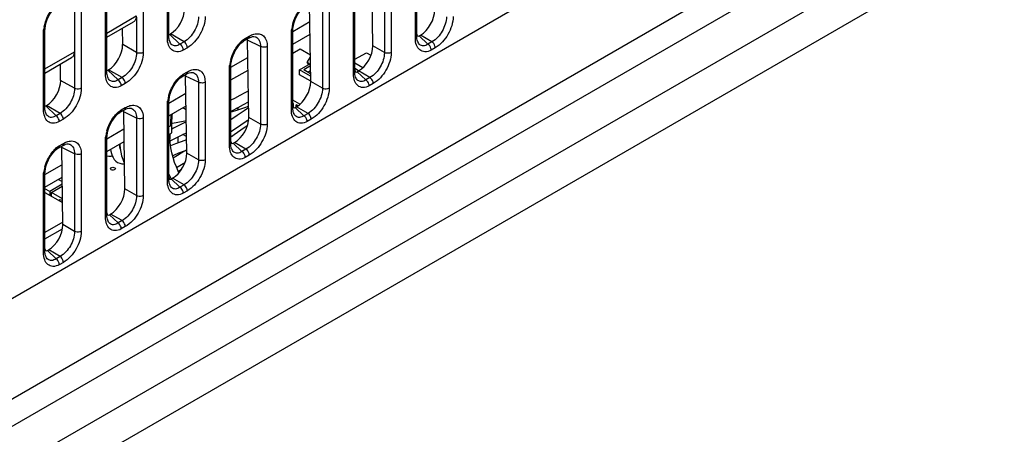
# Model space of a CAD drawing. Header units: millimetres. Extents: x 0 to 1980, y 0 to 1400.
# Tile 47 of 58: x 1206 to 1307, y 748 to 791. Entities that reach past the tile are written whole.
import ezdxf

# ---------------------------------------------------------------- set-up
doc = ezdxf.new("R2010")
doc.units = ezdxf.units.MM
doc.header["$LTSCALE"] = 108.9
doc.layers.get('0').update_dxf_attribs({"linetype": 'CONTINUOUS'})
doc.layers.add('00_COMPONENTS', color=7, linetype='CONTINUOUS')

msp = doc.modelspace()

# ---------------------------------------------------------------- linework, layer by layer
at = {"color": 9, "linetype": 'Continuous'}
for p, q in [((1361.04, 834.81), (1104.67, 686.79)), ((1366.05, 833.91), (1109.68, 685.89)), ((1322.59, 819.76), (1100.96, 691.8)), ((1326.29, 819.09), (1104.67, 691.14))]:
    msp.add_line(p, q, dxfattribs=at)
at = {"color": 7, "linetype": 'Continuous'}
msp.add_line((1302.52, 818.49), (1159.92, 736.16), dxfattribs=at)
at = {"layer": '00_COMPONENTS', "color": 9, "linetype": 'Continuous'}
for p, q in [((1220.78, 788.83), (1220.78, 796.74)), ((1246.24, 788.83), (1246.24, 796.74)), ((1218.3, 795.33), (1218.3, 787.36)), ((1243.06, 795.32), (1243.06, 787.35)), ((1243.76, 795.33), (1243.76, 787.36)), ((1214.42, 785.15), (1214.42, 793.06)), ((1239.88, 785.15), (1239.88, 793.06)), ((1211.94, 791.66), (1211.94, 783.69)), ((1236.7, 791.65), (1236.7, 783.68)), ((1237.39, 791.66), (1237.39, 783.69)), ((1214.57, 789.36), (1217.59, 791.11)), ((1208.06, 781.48), (1208.06, 789.39)), ((1222.07, 788.22), (1221.02, 789.22)), ((1222.49, 788.46), (1221.09, 789.26)), ((1228.78, 788.8), (1229.19, 789.04)), ((1230.34, 787.98), (1229.02, 788.61)), ((1233.51, 781.48), (1233.51, 789.39)), ((1247.53, 788.22), (1246.64, 789.06)), ((1247.94, 788.46), (1246.77, 789.14)), ((1217.61, 787.35), (1216.19, 788.17)), ((1222.49, 788.46), (1222.07, 788.22)), ((1222.83, 787.85), (1222.41, 787.61)), ((1230.34, 787.98), (1230.34, 780)), ((1231.03, 787.98), (1231.03, 780.01)), ((1243.06, 787.35), (1241.86, 788.05)), ((1247.94, 788.46), (1247.53, 788.22)), ((1248.28, 787.85), (1247.87, 787.61)), ((1208.2, 785.69), (1211.23, 787.43)), ((1216.12, 784.78), (1214.73, 785.59)), ((1227.15, 777.8), (1227.15, 785.71)), ((1215.71, 784.54), (1214.65, 785.55)), ((1216.12, 784.78), (1215.71, 784.54)), ((1222.41, 785.13), (1222.83, 785.37)), ((1223.97, 784.3), (1222.65, 784.93)), ((1241.17, 784.54), (1240.28, 785.39)), ((1241.58, 784.78), (1240.4, 785.46)), ((1241.58, 784.78), (1241.17, 784.54)), ((1211.24, 783.68), (1209.82, 784.5)), ((1216.46, 784.18), (1216.05, 783.94)), ((1223.97, 784.3), (1223.97, 776.33)), ((1224.66, 784.31), (1224.66, 776.34)), ((1236.7, 783.68), (1235.5, 784.37)), ((1241.92, 784.18), (1241.5, 783.94)), ((1209.35, 780.87), (1208.29, 781.87)), ((1209.76, 781.11), (1208.36, 781.92)), ((1216.05, 781.46), (1216.46, 781.7)), ((1220.78, 774.13), (1220.78, 782.04)), ((1234.8, 780.87), (1233.91, 781.71)), ((1235.22, 781.11), (1234.04, 781.79)), ((1209.76, 781.11), (1209.35, 780.87)), ((1217.61, 780.63), (1216.29, 781.26)), ((1217.61, 780.63), (1217.61, 772.66)), ((1218.3, 780.64), (1218.3, 772.66)), ((1230.34, 780), (1229.13, 780.7)), ((1235.22, 781.11), (1234.8, 780.87)), ((1210.1, 780.51), (1209.68, 780.27)), ((1235.55, 780.51), (1235.14, 780.27)), ((1209.68, 777.78), (1210.1, 778.02)), ((1211.24, 776.95), (1209.93, 777.59)), ((1214.42, 770.46), (1214.42, 778.37)), ((1228.44, 777.2), (1227.55, 778.04)), ((1228.85, 777.43), (1227.68, 778.11)), ((1211.24, 776.95), (1211.24, 768.98)), ((1211.94, 776.96), (1211.94, 768.99)), ((1223.97, 776.33), (1222.77, 777.02)), ((1228.85, 777.43), (1228.44, 777.2)), ((1229.19, 776.83), (1228.78, 776.59)), ((1208.06, 766.78), (1208.06, 774.69)), ((1222.07, 773.52), (1221.18, 774.37)), ((1222.49, 773.76), (1221.31, 774.44)), ((1222.49, 773.76), (1222.07, 773.52)), ((1217.61, 772.66), (1216.41, 773.35)), ((1222.83, 773.16), (1222.41, 772.92)), ((1215.71, 769.85), (1214.82, 770.69)), ((1216.12, 770.09), (1214.95, 770.77)), ((1211.24, 768.98), (1210.04, 769.68)), ((1216.12, 770.09), (1215.71, 769.85)), ((1216.46, 769.48), (1216.05, 769.24)), ((1209.35, 766.17), (1208.46, 767.02)), ((1209.76, 766.41), (1208.59, 767.09)), ((1209.76, 766.41), (1209.35, 766.17)), ((1210.1, 765.81), (1209.68, 765.57))]:
    msp.add_line(p, q, dxfattribs=at)
at = {"layer": '00_COMPONENTS', "color": 7, "linetype": 'Continuous'}
for p, q in [((1220.93, 789.03), (1220.93, 797.48)), ((1246.39, 789.03), (1246.39, 796.94)), ((1241.86, 788.05), (1241.75, 795.96)), ((1214.57, 785.36), (1214.57, 793.8)), ((1240.02, 785.36), (1240.02, 793.27)), ((1211.23, 791.66), (1211.23, 787.43)), ((1235.5, 784.37), (1235.38, 792.28)), ((1208.2, 781.68), (1208.2, 790.13)), ((1214.57, 788.92), (1217.31, 790.5)), ((1216.19, 788.17), (1216.16, 789.84)), ((1233.66, 789.52), (1235.41, 790.53)), ((1221.02, 789.22), (1221.09, 789.26)), ((1228.67, 788.58), (1229.09, 788.82)), ((1229.13, 780.7), (1229.02, 788.61)), ((1229.86, 788.96), (1229.86, 788.96)), ((1233.66, 781.68), (1233.66, 789.59)), ((1233.66, 788.21), (1235.43, 789.23)), ((1246.64, 789.06), (1246.77, 789.14)), ((1208.2, 785.25), (1210.95, 786.83)), ((1227.29, 785.84), (1229.04, 786.85)), ((1240.02, 786.66), (1241.21, 787.34)), ((1241.21, 787.34), (1241.68, 787.07)), ((1209.82, 784.5), (1209.8, 786.17)), ((1214.65, 785.55), (1214.73, 785.59)), ((1227.29, 778.01), (1227.29, 785.92)), ((1240.85, 785.8), (1240.02, 786.27)), ((1240.41, 785.48), (1240.02, 785.7)), ((1222.31, 784.9), (1222.72, 785.14)), ((1222.77, 777.02), (1222.65, 784.93)), ((1223.5, 785.28), (1223.5, 785.28)), ((1227.29, 784.54), (1229.06, 785.56)), ((1240.28, 785.39), (1240.4, 785.46)), ((1220.93, 782.17), (1222.68, 783.18)), ((1208.29, 781.87), (1208.36, 781.92)), ((1217.13, 781.61), (1217.13, 781.61)), ((1220.93, 774.33), (1220.93, 782.24)), ((1220.93, 780.86), (1222.7, 781.88)), ((1222.7, 781.48), (1222.35, 781.68)), ((1228.14, 781.48), (1227.87, 781.63)), ((1233.91, 781.71), (1234.04, 781.79)), ((1215.94, 781.23), (1216.36, 781.47)), ((1216.41, 773.35), (1216.29, 781.26)), ((1214.57, 778.5), (1216.32, 779.51)), ((1221.25, 779.27), (1221.25, 780.09)), ((1221.29, 780.07), (1221.25, 780.06)), ((1222.72, 780.23), (1222.03, 779.89)), ((1228.65, 780.16), (1229.13, 780.48)), ((1229.1, 780.39), (1228.87, 780.31)), ((1214.57, 770.66), (1214.57, 778.57)), ((1221.03, 778.98), (1221.03, 778.52)), ((1221.85, 778.69), (1221.85, 778.15)), ((1222.75, 778.73), (1222.38, 778.95)), ((1227.98, 779.14), (1227.29, 778.66)), ((1227.29, 778.72), (1227.45, 778.77)), ((1209.58, 777.55), (1210, 777.79)), ((1210.04, 769.68), (1209.93, 777.59)), ((1210.77, 777.93), (1210.77, 777.93)), ((1214.57, 777.19), (1216.33, 778.21)), ((1215.93, 777.5), (1216, 777.12)), ((1221.94, 778.09), (1221.85, 778.15)), ((1227.55, 778.04), (1227.68, 778.11)), ((1222.77, 777.38), (1222.48, 777.19)), ((1222.55, 777.25), (1222.59, 777.26)), ((1208.2, 774.82), (1209.95, 775.83)), ((1208.2, 766.99), (1208.2, 774.9)), ((1208.2, 773.52), (1209.97, 774.54)), ((1220.93, 774.87), (1221.02, 774.67)), ((1221.02, 774.67), (1221.17, 774.37)), ((1221.91, 775.16), (1221.9, 775.15)), ((1222.23, 775.35), (1221.91, 775.16)), ((1209.98, 773.83), (1208.7, 773.09)), ((1208.87, 772.98), (1209.98, 773.62)), ((1209.6, 774.32), (1209.98, 774.1)), ((1221.18, 774.37), (1221.31, 774.44)), ((1208.7, 773.09), (1208.2, 773.37)), ((1208.2, 772.98), (1210.01, 771.94)), ((1208.7, 773.09), (1208.7, 772.7)), ((1210, 772.33), (1208.87, 772.98)), ((1208.87, 772.62), (1208.87, 772.98)), ((1209.6, 772.18), (1209.78, 772.28)), ((1209.78, 772.28), (1210.01, 772.15)), ((1214.82, 770.69), (1214.95, 770.77)), ((1210.04, 769.92), (1208.2, 768.86)), ((1208.2, 768.21), (1210.01, 769.25)), ((1208.46, 767.02), (1208.59, 767.09))]:
    msp.add_line(p, q, dxfattribs=at)
at = {"layer": '00_COMPONENTS', "color": 6, "linetype": 'Continuous'}
for p, q in [((1233.66, 787.29), (1234.42, 787.73)), ((1234.42, 787.73), (1235.46, 787.13)), ((1235.41, 786.83), (1235.12, 786.41)), ((1235.41, 786.83), (1235.46, 786.86)), ((1235.46, 786.78), (1235.41, 786.83)), ((1234.35, 785.58), (1235.47, 786.22)), ((1235.49, 784.92), (1234.35, 785.58)), ((1234.35, 785.07), (1234.35, 785.58)), ((1235.47, 785.98), (1234.78, 785.57)), ((1235.49, 785.16), (1234.78, 785.57)), ((1235.37, 786.16), (1235.12, 786.41)), ((1235.12, 786.41), (1235.12, 786.33)), ((1235.32, 786.13), (1235.12, 786.33)), ((1235.5, 784.41), (1234.35, 785.07)), ((1235.48, 785.48), (1235.21, 785.32)), ((1234.38, 782.04), (1233.66, 782.45)), ((1233.72, 782.13), (1233.66, 782.17)), ((1233.72, 781.73), (1233.72, 782.13)), ((1234.17, 781.87), (1234, 781.97)), ((1234, 781.76), (1234, 781.97))]:
    msp.add_line(p, q, dxfattribs=at)
at = {"layer": '00_COMPONENTS', "color": 7, "linetype": 'Continuous'}
for points in [[(1208.27, 790.14), (1208.34, 790.44), (1208.45, 790.74), (1208.58, 791.03), (1208.72, 791.3), (1208.88, 791.55), (1209.04, 791.76), (1209.21, 791.95), (1209.37, 792.1), (1209.52, 792.21), (1209.58, 792.25)], [(1233.66, 789.6), (1233.67, 789.84), (1233.72, 790.14), (1233.8, 790.44), (1233.9, 790.74), (1234.03, 791.03), (1234.18, 791.3), (1234.33, 791.55), (1234.5, 791.76), (1234.66, 791.95), (1234.82, 792.1), (1234.98, 792.21), (1235.04, 792.25)], [(1208.2, 789.6), (1208.22, 789.84), (1208.27, 790.14)], [(1229.09, 788.82), (1229.22, 788.88), (1229.38, 788.95), (1229.53, 788.99), (1229.67, 789), (1229.78, 788.98), (1229.86, 788.96)], [(1227.29, 785.93), (1227.31, 786.17), (1227.36, 786.46), (1227.44, 786.77), (1227.54, 787.06), (1227.67, 787.35), (1227.81, 787.62), (1227.97, 787.87), (1228.13, 788.09), (1228.3, 788.27), (1228.46, 788.42), (1228.61, 788.54), (1228.67, 788.58)], [(1220.93, 782.25), (1220.95, 782.5), (1220.99, 782.79), (1221.07, 783.09), (1221.18, 783.39), (1221.3, 783.68), (1221.45, 783.95), (1221.6, 784.2), (1221.77, 784.41), (1221.93, 784.6), (1222.1, 784.75), (1222.25, 784.86), (1222.31, 784.9)], [(1222.72, 785.14), (1222.85, 785.21), (1223.02, 785.28), (1223.17, 785.31), (1223.31, 785.32), (1223.42, 785.31), (1223.5, 785.28)], [(1229.09, 783.4), (1228.74, 783.21), (1228.22, 782.94), (1227.67, 782.65), (1227.29, 782.46)], [(1216.36, 781.47), (1216.49, 781.54), (1216.65, 781.6), (1216.81, 781.64), (1216.94, 781.65), (1217.06, 781.64), (1217.13, 781.61)], [(1227.29, 781.34), (1227.45, 781.42), (1228.04, 781.72), (1228.61, 782.01), (1229.11, 782.28)], [(1229.12, 781.85), (1229.07, 781.82), (1228.69, 781.67), (1228.29, 781.53), (1227.87, 781.4), (1227.44, 781.27), (1227.29, 781.23)], [(1229.12, 781.67), (1228.66, 781.37), (1227.96, 780.9), (1227.29, 780.45)], [(1214.57, 778.58), (1214.58, 778.82), (1214.63, 779.12), (1214.71, 779.42), (1214.81, 779.72), (1214.94, 780), (1215.08, 780.28), (1215.24, 780.52), (1215.4, 780.74), (1215.57, 780.93), (1215.73, 781.08), (1215.88, 781.19), (1215.94, 781.23)], [(1221.25, 780.09), (1221.28, 780.89), (1221.29, 781.07)], [(1222.03, 779.89), (1221.4, 779.58), (1221.25, 779.5)], [(1222.72, 780.33), (1222.4, 780.27), (1221.84, 780.17), (1221.29, 780.07)], [(1227.29, 779.24), (1227.97, 779.7), (1228.65, 780.16)], [(1228.98, 779.82), (1228.68, 779.61), (1227.98, 779.14)], [(1221.97, 775), (1221.89, 775.17), (1221.7, 775.61), (1221.52, 776.08), (1221.36, 776.56), (1221.23, 777.06), (1221.12, 777.58), (1221.05, 778.11), (1221.03, 778.52)], [(1221.04, 778.28), (1221.14, 778.33), (1221.74, 778.63), (1222.36, 778.94), (1222.74, 779.12)], [(1208.2, 774.91), (1208.22, 775.15), (1208.27, 775.44), (1208.34, 775.74), (1208.45, 776.04), (1208.58, 776.33), (1208.72, 776.6), (1208.88, 776.85), (1209.04, 777.07), (1209.21, 777.25), (1209.37, 777.4), (1209.52, 777.52), (1209.58, 777.55)], [(1210, 777.79), (1210.13, 777.86), (1210.29, 777.93), (1210.44, 777.97), (1210.58, 777.98), (1210.69, 777.96), (1210.77, 777.93)], [(1215.88, 777.95), (1215.88, 777.92), (1215.93, 777.5)], [(1215.95, 777.41), (1215.94, 777.45), (1215.9, 777.68), (1215.88, 777.94), (1215.88, 777.95)], [(1222.75, 778.38), (1222.21, 778.19), (1221.62, 777.97), (1221.1, 777.77)], [(1214.57, 776.74), (1214.77, 776.71), (1215.01, 776.73), (1215.1, 776.75)], [(1214.93, 777.4), (1214.97, 777.21), (1215.03, 776.98), (1215.1, 776.76)], [(1215.1, 776.76), (1215.2, 776.56), (1215.33, 776.37), (1215.49, 776.21), (1215.67, 776.08), (1215.88, 775.99), (1216.1, 775.94), (1216.33, 775.94), (1216.37, 775.94)], [(1216, 777.12), (1216.08, 776.75), (1216.19, 776.42), (1216.32, 776.11), (1216.37, 776.02)], [(1221.31, 776.77), (1221.43, 776.82), (1221.97, 777.04), (1222.55, 777.25)], [(1222.48, 777.19), (1221.81, 776.77), (1221.38, 776.51)], [(1221.73, 775.54), (1222.41, 775.96), (1222.6, 776.08)]]:
    msp.add_lwpolyline(points, dxfattribs=at)
at = {"layer": '00_COMPONENTS', "color": 9, "linetype": 'Continuous'}
for centre, radius, start, end in [((1211.51, 789.31), 3.46, 168.5112, 173.6032), ((1236.97, 789.31), 3.46, 168.5112, 173.6032), ((1237.49, 789.21), 3.99, 163.738, 168.5311), ((1231.13, 785.53), 3.99, 163.738, 168.5311), ((1230.6, 785.64), 3.46, 168.5112, 173.6032), ((1224.24, 781.96), 3.46, 168.5112, 173.6032), ((1224.76, 781.86), 3.99, 163.738, 168.5311), ((1235.24, 779.83), 14.14, 176.2927, 179.9891), ((1235.53, 779.81), 14.44, 175.7551, 176.3023), ((1235.61, 779.8), 14.52, 175.3225, 175.7552), ((1217.87, 778.29), 3.46, 168.5112, 173.6032), ((1218.4, 778.18), 3.99, 163.738, 168.5311), ((1212.04, 774.51), 3.99, 163.738, 168.5311), ((1211.51, 774.62), 3.46, 168.5112, 173.6032)]:
    msp.add_arc(centre, radius, start, end, dxfattribs=at)
at = {"layer": '00_COMPONENTS', "color": 7, "linetype": 'Continuous'}
msp.add_arc((1235.64, 779.82), 14.55, 175.4168, 179.9809, dxfattribs=at)
for centre, major_axis, ratio, start_param, end_param in [((1221.06, 790.99), (1.02, 1.83), 0.588379, -2.364255, -0.795361), ((1246.74, 790.87), (1.02, 1.83), 0.588379, -2.364255, -0.795361), ((1221.01, 789.32), (0.039, 0.102), 0.648607, -2.752146, -2.468191), ((1227.53, 787.75), (1.03, 1.84), 0.586159, -0.791908, -0.696613), ((1246.61, 789.34), (0.113, 0.296), 0.648607, 2.102656, 3.814995), ((1214.7, 787.32), (1.02, 1.83), 0.588379, -2.364255, -0.795361), ((1240.38, 787.19), (1.02, 1.83), 0.588379, -2.364255, -0.795361), ((1240.25, 785.66), (0.113, 0.296), 0.648607, 2.102656, 3.814995), ((1214.64, 785.64), (0.039, 0.102), 0.648607, -2.752146, -2.468191), ((1221.17, 784.07), (1.03, 1.84), 0.586159, -0.791908, -0.696613), ((1208.34, 783.64), (1.02, 1.83), 0.588379, -2.364255, -0.795361), ((1234.01, 783.52), (1.02, 1.83), 0.588379, -2.364255, -0.795361), ((1208.28, 781.97), (0.039, 0.102), 0.648607, -2.752146, -2.468191), ((1233.88, 781.99), (0.113, 0.296), 0.648607, 2.102656, 3.814995), ((1214.8, 780.4), (1.03, 1.84), 0.586159, -0.791908, -0.696613), ((1227.65, 779.84), (1.02, 1.83), 0.588379, -2.364255, -0.795361), ((1217.56, 781.05), (3.66, -1.92), 0.253694, 5.995539, 6.415412), ((1208.44, 776.73), (1.03, 1.84), 0.586159, -0.791908, -0.696613), ((1227.52, 778.32), (0.113, 0.296), 0.648607, 2.102656, 3.814995), ((1221.28, 776.17), (1.02, 1.83), 0.588379, -2.364255, -0.795361), ((1221.15, 774.64), (0.113, 0.296), 0.648607, 2.102656, 3.814995), ((1214.92, 772.49), (1.02, 1.83), 0.588379, -2.364255, -0.795361), ((1214.79, 770.97), (0.113, 0.296), 0.648607, 2.102656, 3.814995), ((1208.56, 768.82), (1.02, 1.83), 0.588379, -2.364255, -0.795361), ((1208.43, 767.29), (0.113, 0.296), 0.648607, 2.102656, 3.814995)]:
    msp.add_ellipse(centre, major_axis=major_axis, ratio=ratio, start_param=start_param, end_param=end_param, dxfattribs=at)
at = {"layer": '00_COMPONENTS', "color": 9, "linetype": 'Continuous'}
for points, knots in [([(1208.12, 790), (1208.16, 790.17), (1208.34, 790.85), (1208.68, 791.49), (1209.02, 791.9)], [0, 0, 0, 0, 0.241365, 1, 1, 1, 1]), ([(1233.66, 790.32), (1233.7, 790.46), (1233.89, 791.02), (1234.19, 791.55), (1234.48, 791.9)], [0, 0, 0, 0, 0.245535, 1, 1, 1, 1]), ([(1217.59, 791.11), (1217.59, 790.48), (1217.62, 789.23), (1217.61, 787.98), (1217.61, 787.35)], [0, 0, 0, 0, 0.501395, 1, 1, 1, 1]), ([(1223.97, 791.03), (1223.98, 790.52), (1223.63, 789.51), (1222.93, 788.71), (1222.49, 788.46)], [0, 0, 0, 0, 0.499897, 1, 1, 1, 1]), ([(1224.66, 791.04), (1224.66, 790.41), (1224.23, 789.16), (1223.37, 788.17), (1222.83, 787.85)], [0, 0, 0, 0, 0.499897, 1, 1, 1, 1]), ([(1249.43, 791.03), (1249.43, 790.52), (1249.09, 789.51), (1248.39, 788.71), (1247.94, 788.46)], [0, 0, 0, 0, 0.499897, 1, 1, 1, 1]), ([(1250.12, 791.04), (1250.12, 790.41), (1249.69, 789.16), (1248.83, 788.17), (1248.28, 787.85)], [0, 0, 0, 0, 0.499897, 1, 1, 1, 1]), ([(1208.06, 789.39), (1208.08, 789.4), (1208.15, 789.45), (1208.2, 789.53), (1208.2, 789.59)], [0, 0, 0, 0, 0.295509, 1, 1, 1, 1]), ([(1220.78, 788.83), (1220.81, 788.84), (1220.88, 788.89), (1220.93, 788.97), (1220.93, 789.03)], [0, 0, 0, 0, 0.295509, 1, 1, 1, 1]), ([(1222.41, 787.61), (1222.22, 787.5), (1221.8, 787.36), (1221.18, 787.59), (1220.84, 788.15), (1220.78, 788.59), (1220.78, 788.83)], [0, 0, 0, 0, 0.266819, 0.486497, 0.719588, 1, 1, 1, 1]), ([(1222.07, 788.22), (1221.94, 788.12), (1221.65, 787.98), (1221.2, 788.13), (1220.97, 788.54), (1220.93, 788.85), (1220.93, 789.03)], [0, 0, 0, 0, 0.273455, 0.480097, 0.708644, 1, 1, 1, 1]), ([(1228.12, 788.22), (1228.15, 788.27), (1228.3, 788.43), (1228.46, 788.59), (1228.6, 788.69)], [0, 0, 0, 0, 0.259483, 1, 1, 1, 1]), ([(1228.78, 788.8), (1228.78, 788.78), (1228.77, 788.69), (1228.72, 788.61), (1228.67, 788.58)], [0, 0, 0, 0, 0.294056, 1, 1, 1, 1]), ([(1229.19, 789.04), (1229.19, 789.02), (1229.18, 788.93), (1229.14, 788.85), (1229.09, 788.82)], [0, 0, 0, 0, 0.293977, 1, 1, 1, 1]), ([(1229.66, 789.24), (1229.83, 789.29), (1230.19, 789.33), (1230.88, 788.99), (1231.03, 788.36), (1231.03, 787.98)], [0, 0, 0, 0, 0.251896, 0.477008, 1, 1, 1, 1]), ([(1229.86, 788.96), (1230.02, 788.88), (1230.29, 788.57), (1230.34, 788.18), (1230.34, 787.98)], [0, 0, 0, 0, 0.448577, 1, 1, 1, 1]), ([(1233.51, 789.39), (1233.53, 789.4), (1233.6, 789.45), (1233.66, 789.53), (1233.66, 789.59)], [0, 0, 0, 0, 0.295509, 1, 1, 1, 1]), ([(1246.24, 788.83), (1246.26, 788.84), (1246.33, 788.89), (1246.39, 788.97), (1246.39, 789.03)], [0, 0, 0, 0, 0.295509, 1, 1, 1, 1]), ([(1247.87, 787.61), (1247.67, 787.5), (1247.25, 787.36), (1246.64, 787.59), (1246.3, 788.15), (1246.24, 788.59), (1246.24, 788.83)], [0, 0, 0, 0, 0.266819, 0.486497, 0.719588, 1, 1, 1, 1]), ([(1247.53, 788.22), (1247.39, 788.12), (1247.11, 787.98), (1246.66, 788.13), (1246.43, 788.54), (1246.39, 788.85), (1246.39, 789.03)], [0, 0, 0, 0, 0.273454, 0.480096, 0.708643, 1, 1, 1, 1]), ([(1222.41, 787.61), (1222.41, 787.67), (1222.37, 787.9), (1222.23, 788.12), (1222.07, 788.22)], [0, 0, 0, 0, 0.238988, 1, 1, 1, 1]), ([(1222.83, 787.85), (1222.83, 787.91), (1222.79, 788.14), (1222.64, 788.36), (1222.49, 788.46)], [0, 0, 0, 0, 0.238989, 1, 1, 1, 1]), ([(1227.29, 786.65), (1227.33, 786.79), (1227.53, 787.35), (1227.83, 787.88), (1228.12, 788.22)], [0, 0, 0, 0, 0.245535, 1, 1, 1, 1]), ([(1231.03, 787.98), (1230.98, 787.96), (1230.76, 787.87), (1230.49, 787.89), (1230.34, 787.98)], [0, 0, 0, 0, 0.238987, 1, 1, 1, 1]), ([(1247.87, 787.61), (1247.87, 787.67), (1247.83, 787.9), (1247.68, 788.12), (1247.53, 788.22)], [0, 0, 0, 0, 0.238988, 1, 1, 1, 1]), ([(1248.28, 787.85), (1248.28, 787.91), (1248.24, 788.14), (1248.1, 788.36), (1247.94, 788.46)], [0, 0, 0, 0, 0.238989, 1, 1, 1, 1]), ([(1211.23, 787.43), (1211.23, 786.81), (1211.26, 785.55), (1211.24, 784.3), (1211.24, 783.68)], [0, 0, 0, 0, 0.501395, 1, 1, 1, 1]), ([(1217.61, 787.35), (1217.61, 786.84), (1217.27, 785.83), (1216.57, 785.03), (1216.12, 784.78)], [0, 0, 0, 0, 0.499897, 1, 1, 1, 1]), ([(1218.3, 787.36), (1218.3, 786.73), (1217.87, 785.49), (1217.01, 784.5), (1216.46, 784.18)], [0, 0, 0, 0, 0.499897, 1, 1, 1, 1]), ([(1218.3, 787.36), (1218.25, 787.33), (1218.03, 787.25), (1217.77, 787.27), (1217.61, 787.35)], [0, 0, 0, 0, 0.238988, 1, 1, 1, 1]), ([(1243.06, 787.35), (1243.07, 786.84), (1242.73, 785.83), (1242.02, 785.03), (1241.58, 784.78)], [0, 0, 0, 0, 0.499897, 1, 1, 1, 1]), ([(1243.76, 787.36), (1243.76, 786.73), (1243.33, 785.49), (1242.46, 784.49), (1241.92, 784.18)], [0, 0, 0, 0, 0.499897, 1, 1, 1, 1]), ([(1243.76, 787.36), (1243.71, 787.33), (1243.48, 787.25), (1243.22, 787.27), (1243.06, 787.35)], [0, 0, 0, 0, 0.238988, 1, 1, 1, 1]), ([(1223.29, 785.57), (1223.47, 785.62), (1223.83, 785.66), (1224.52, 785.32), (1224.66, 784.69), (1224.66, 784.31)], [0, 0, 0, 0, 0.251896, 0.477008, 1, 1, 1, 1]), ([(1227.15, 785.71), (1227.17, 785.73), (1227.24, 785.77), (1227.29, 785.86), (1227.29, 785.92)], [0, 0, 0, 0, 0.295509, 1, 1, 1, 1]), ([(1214.42, 785.15), (1214.44, 785.17), (1214.51, 785.21), (1214.57, 785.3), (1214.57, 785.36)], [0, 0, 0, 0, 0.295509, 1, 1, 1, 1]), ([(1216.05, 783.94), (1215.85, 783.83), (1215.43, 783.68), (1214.82, 783.92), (1214.48, 784.48), (1214.42, 784.92), (1214.42, 785.15)], [0, 0, 0, 0, 0.266819, 0.486497, 0.719588, 1, 1, 1, 1]), ([(1215.71, 784.54), (1215.57, 784.45), (1215.29, 784.31), (1214.84, 784.46), (1214.61, 784.86), (1214.57, 785.18), (1214.57, 785.36)], [0, 0, 0, 0, 0.273454, 0.480096, 0.708643, 1, 1, 1, 1]), ([(1216.46, 784.18), (1216.46, 784.24), (1216.42, 784.47), (1216.28, 784.69), (1216.12, 784.78)], [0, 0, 0, 0, 0.238989, 1, 1, 1, 1]), ([(1221.75, 784.55), (1221.79, 784.59), (1221.94, 784.76), (1222.1, 784.91), (1222.23, 785.01)], [0, 0, 0, 0, 0.259483, 1, 1, 1, 1]), ([(1222.41, 785.13), (1222.41, 785.11), (1222.41, 785.02), (1222.36, 784.93), (1222.31, 784.9)], [0, 0, 0, 0, 0.294056, 1, 1, 1, 1]), ([(1222.83, 785.37), (1222.83, 785.34), (1222.82, 785.26), (1222.78, 785.17), (1222.72, 785.14)], [0, 0, 0, 0, 0.293977, 1, 1, 1, 1]), ([(1223.5, 785.28), (1223.65, 785.21), (1223.93, 784.9), (1223.97, 784.51), (1223.97, 784.3)], [0, 0, 0, 0, 0.448577, 1, 1, 1, 1]), ([(1239.88, 785.15), (1239.9, 785.17), (1239.97, 785.21), (1240.02, 785.3), (1240.02, 785.36)], [0, 0, 0, 0, 0.295509, 1, 1, 1, 1]), ([(1241.5, 783.94), (1241.31, 783.83), (1240.89, 783.68), (1240.28, 783.92), (1239.94, 784.48), (1239.88, 784.91), (1239.88, 785.15)], [0, 0, 0, 0, 0.266819, 0.486497, 0.719588, 1, 1, 1, 1]), ([(1241.17, 784.54), (1241.03, 784.45), (1240.74, 784.31), (1240.3, 784.46), (1240.06, 784.86), (1240.02, 785.18), (1240.02, 785.36)], [0, 0, 0, 0, 0.273454, 0.480096, 0.708643, 1, 1, 1, 1]), ([(1241.92, 784.18), (1241.92, 784.24), (1241.88, 784.47), (1241.73, 784.69), (1241.58, 784.78)], [0, 0, 0, 0, 0.238989, 1, 1, 1, 1]), ([(1211.24, 783.68), (1211.25, 783.17), (1210.91, 782.16), (1210.2, 781.36), (1209.76, 781.11)], [0, 0, 0, 0, 0.499897, 1, 1, 1, 1]), ([(1211.94, 783.69), (1211.94, 783.06), (1211.51, 781.81), (1210.64, 780.82), (1210.1, 780.51)], [0, 0, 0, 0, 0.499897, 1, 1, 1, 1]), ([(1211.94, 783.69), (1211.89, 783.66), (1211.67, 783.58), (1211.4, 783.59), (1211.24, 783.68)], [0, 0, 0, 0, 0.238988, 1, 1, 1, 1]), ([(1216.05, 783.94), (1216.05, 784), (1216.01, 784.23), (1215.86, 784.45), (1215.71, 784.54)], [0, 0, 0, 0, 0.238988, 1, 1, 1, 1]), ([(1220.93, 782.98), (1220.97, 783.12), (1221.17, 783.68), (1221.47, 784.2), (1221.75, 784.55)], [0, 0, 0, 0, 0.245535, 1, 1, 1, 1]), ([(1224.66, 784.31), (1224.61, 784.28), (1224.39, 784.2), (1224.13, 784.22), (1223.97, 784.3)], [0, 0, 0, 0, 0.238987, 1, 1, 1, 1]), ([(1236.7, 783.68), (1236.7, 783.17), (1236.36, 782.16), (1235.66, 781.36), (1235.22, 781.11)], [0, 0, 0, 0, 0.499897, 1, 1, 1, 1]), ([(1237.39, 783.69), (1237.39, 783.06), (1236.96, 781.81), (1236.1, 780.82), (1235.55, 780.51)], [0, 0, 0, 0, 0.499897, 1, 1, 1, 1]), ([(1237.39, 783.69), (1237.34, 783.66), (1237.12, 783.58), (1236.86, 783.59), (1236.7, 783.68)], [0, 0, 0, 0, 0.238988, 1, 1, 1, 1]), ([(1241.5, 783.94), (1241.5, 784), (1241.46, 784.23), (1241.32, 784.45), (1241.17, 784.54)], [0, 0, 0, 0, 0.238988, 1, 1, 1, 1]), ([(1208.06, 781.48), (1208.08, 781.49), (1208.15, 781.54), (1208.2, 781.62), (1208.2, 781.68)], [0, 0, 0, 0, 0.295509, 1, 1, 1, 1]), ([(1209.35, 780.87), (1209.21, 780.78), (1208.93, 780.63), (1208.48, 780.78), (1208.24, 781.19), (1208.2, 781.51), (1208.2, 781.68)], [0, 0, 0, 0, 0.273454, 0.480096, 0.708643, 1, 1, 1, 1]), ([(1216.46, 781.7), (1216.46, 781.67), (1216.46, 781.59), (1216.41, 781.5), (1216.36, 781.47)], [0, 0, 0, 0, 0.293977, 1, 1, 1, 1]), ([(1216.93, 781.9), (1217.1, 781.94), (1217.46, 781.98), (1218.16, 781.64), (1218.3, 781.02), (1218.3, 780.64)], [0, 0, 0, 0, 0.251896, 0.477008, 1, 1, 1, 1]), ([(1217.13, 781.61), (1217.29, 781.53), (1217.56, 781.23), (1217.61, 780.84), (1217.61, 780.63)], [0, 0, 0, 0, 0.448577, 1, 1, 1, 1]), ([(1220.78, 782.04), (1220.81, 782.05), (1220.88, 782.1), (1220.93, 782.18), (1220.93, 782.24)], [0, 0, 0, 0, 0.295509, 1, 1, 1, 1]), ([(1233.51, 781.48), (1233.53, 781.49), (1233.6, 781.54), (1233.66, 781.62), (1233.66, 781.68)], [0, 0, 0, 0, 0.295509, 1, 1, 1, 1]), ([(1234.8, 780.87), (1234.66, 780.77), (1234.38, 780.63), (1233.93, 780.78), (1233.7, 781.19), (1233.66, 781.5), (1233.66, 781.68)], [0, 0, 0, 0, 0.273454, 0.480096, 0.708643, 1, 1, 1, 1]), ([(1209.68, 780.27), (1209.49, 780.15), (1209.07, 780.01), (1208.46, 780.25), (1208.12, 780.8), (1208.06, 781.24), (1208.06, 781.48)], [0, 0, 0, 0, 0.266819, 0.486497, 0.719588, 1, 1, 1, 1]), ([(1209.68, 780.27), (1209.68, 780.32), (1209.64, 780.56), (1209.5, 780.77), (1209.35, 780.87)], [0, 0, 0, 0, 0.238988, 1, 1, 1, 1]), ([(1210.1, 780.51), (1210.1, 780.56), (1210.06, 780.79), (1209.91, 781.01), (1209.76, 781.11)], [0, 0, 0, 0, 0.238989, 1, 1, 1, 1]), ([(1214.57, 779.3), (1214.61, 779.44), (1214.8, 780), (1215.1, 780.53), (1215.39, 780.87)], [0, 0, 0, 0, 0.245535, 1, 1, 1, 1]), ([(1215.39, 780.87), (1215.42, 780.92), (1215.57, 781.09), (1215.74, 781.24), (1215.87, 781.34)], [0, 0, 0, 0, 0.259483, 1, 1, 1, 1]), ([(1216.05, 781.46), (1216.05, 781.43), (1216.04, 781.35), (1216, 781.26), (1215.94, 781.23)], [0, 0, 0, 0, 0.294056, 1, 1, 1, 1]), ([(1218.3, 780.64), (1218.25, 780.61), (1218.03, 780.53), (1217.77, 780.54), (1217.61, 780.63)], [0, 0, 0, 0, 0.238987, 1, 1, 1, 1]), ([(1235.14, 780.27), (1234.94, 780.15), (1234.53, 780.01), (1233.91, 780.25), (1233.57, 780.8), (1233.51, 781.24), (1233.51, 781.48)], [0, 0, 0, 0, 0.266819, 0.486497, 0.719588, 1, 1, 1, 1]), ([(1235.14, 780.27), (1235.14, 780.32), (1235.1, 780.56), (1234.95, 780.77), (1234.8, 780.87)], [0, 0, 0, 0, 0.238988, 1, 1, 1, 1]), ([(1235.55, 780.51), (1235.55, 780.56), (1235.51, 780.79), (1235.37, 781.01), (1235.22, 781.11)], [0, 0, 0, 0, 0.238989, 1, 1, 1, 1]), ([(1220.93, 779.77), (1220.95, 779.77), (1221, 779.79), (1221.06, 779.81), (1221.1, 779.83)], [0, 0, 0, 0, 0.272881, 1, 1, 1, 1]), ([(1221.1, 779.83), (1221.14, 779.86), (1221.23, 779.93), (1221.25, 780.04), (1221.25, 780.09)], [0, 0, 0, 0, 0.506528, 1, 1, 1, 1]), ([(1230.34, 780), (1230.34, 779.5), (1230, 778.49), (1229.3, 777.69), (1228.85, 777.43)], [0, 0, 0, 0, 0.499897, 1, 1, 1, 1]), ([(1231.03, 780.01), (1231.03, 779.38), (1230.6, 778.14), (1229.74, 777.15), (1229.19, 776.83)], [0, 0, 0, 0, 0.499897, 1, 1, 1, 1]), ([(1231.03, 780.01), (1230.98, 779.98), (1230.76, 779.9), (1230.49, 779.92), (1230.34, 780)], [0, 0, 0, 0, 0.238988, 1, 1, 1, 1]), ([(1214.42, 778.37), (1214.44, 778.38), (1214.51, 778.43), (1214.57, 778.51), (1214.57, 778.57)], [0, 0, 0, 0, 0.295509, 1, 1, 1, 1]), ([(1221.03, 778.52), (1221.03, 778.49), (1221.02, 778.44), (1220.99, 778.41), (1220.98, 778.4)], [0, 0, 0, 0, 0.730892, 1, 1, 1, 1]), ([(1209.02, 777.2), (1209.06, 777.24), (1209.21, 777.41), (1209.37, 777.57), (1209.51, 777.66)], [0, 0, 0, 0, 0.259483, 1, 1, 1, 1]), ([(1209.68, 777.78), (1209.68, 777.76), (1209.68, 777.67), (1209.63, 777.58), (1209.58, 777.55)], [0, 0, 0, 0, 0.294056, 1, 1, 1, 1]), ([(1210.1, 778.02), (1210.1, 778), (1210.09, 777.91), (1210.05, 777.82), (1210, 777.79)], [0, 0, 0, 0, 0.293977, 1, 1, 1, 1]), ([(1210.56, 778.22), (1210.74, 778.27), (1211.1, 778.31), (1211.79, 777.97), (1211.94, 777.34), (1211.94, 776.96)], [0, 0, 0, 0, 0.251896, 0.477008, 1, 1, 1, 1]), ([(1210.77, 777.93), (1210.92, 777.86), (1211.2, 777.55), (1211.25, 777.16), (1211.24, 776.95)], [0, 0, 0, 0, 0.448577, 1, 1, 1, 1]), ([(1227.15, 777.8), (1227.17, 777.82), (1227.24, 777.86), (1227.29, 777.95), (1227.29, 778.01)], [0, 0, 0, 0, 0.295509, 1, 1, 1, 1]), ([(1228.78, 776.59), (1228.58, 776.48), (1228.16, 776.33), (1227.55, 776.57), (1227.21, 777.13), (1227.15, 777.57), (1227.15, 777.8)], [0, 0, 0, 0, 0.266819, 0.486497, 0.719588, 1, 1, 1, 1]), ([(1228.44, 777.2), (1228.3, 777.1), (1228.02, 776.96), (1227.57, 777.11), (1227.33, 777.51), (1227.29, 777.83), (1227.29, 778.01)], [0, 0, 0, 0, 0.273454, 0.480096, 0.708643, 1, 1, 1, 1]), ([(1208.2, 775.63), (1208.24, 775.77), (1208.44, 776.33), (1208.74, 776.85), (1209.02, 777.2)], [0, 0, 0, 0, 0.245535, 1, 1, 1, 1]), ([(1211.94, 776.96), (1211.89, 776.93), (1211.67, 776.85), (1211.4, 776.87), (1211.24, 776.95)], [0, 0, 0, 0, 0.238987, 1, 1, 1, 1]), ([(1228.78, 776.59), (1228.78, 776.65), (1228.73, 776.88), (1228.59, 777.1), (1228.44, 777.2)], [0, 0, 0, 0, 0.238988, 1, 1, 1, 1]), ([(1229.19, 776.83), (1229.19, 776.89), (1229.15, 777.12), (1229, 777.34), (1228.85, 777.43)], [0, 0, 0, 0, 0.238989, 1, 1, 1, 1]), ([(1223.97, 776.33), (1223.98, 775.82), (1223.63, 774.81), (1222.93, 774.01), (1222.49, 773.76)], [0, 0, 0, 0, 0.499897, 1, 1, 1, 1]), ([(1224.66, 776.34), (1224.66, 775.71), (1224.23, 774.47), (1223.37, 773.47), (1222.83, 773.16)], [0, 0, 0, 0, 0.499897, 1, 1, 1, 1]), ([(1224.66, 776.34), (1224.61, 776.31), (1224.39, 776.23), (1224.13, 776.25), (1223.97, 776.33)], [0, 0, 0, 0, 0.238988, 1, 1, 1, 1]), ([(1208.06, 774.69), (1208.08, 774.7), (1208.15, 774.75), (1208.2, 774.83), (1208.2, 774.9)], [0, 0, 0, 0, 0.295509, 1, 1, 1, 1]), ([(1221.91, 775.16), (1221.93, 775.17), (1222, 775.19), (1222.07, 775.17), (1222.1, 775.16)], [0, 0, 0, 0, 0.463698, 1, 1, 1, 1]), ([(1220.78, 774.13), (1220.81, 774.14), (1220.88, 774.19), (1220.93, 774.27), (1220.93, 774.33)], [0, 0, 0, 0, 0.295509, 1, 1, 1, 1]), ([(1222.41, 772.92), (1222.22, 772.8), (1221.8, 772.66), (1221.18, 772.9), (1220.84, 773.45), (1220.78, 773.89), (1220.78, 774.13)], [0, 0, 0, 0, 0.266819, 0.486497, 0.719588, 1, 1, 1, 1]), ([(1222.07, 773.52), (1221.94, 773.43), (1221.65, 773.28), (1221.2, 773.43), (1220.97, 773.84), (1220.93, 774.16), (1220.93, 774.33)], [0, 0, 0, 0, 0.273454, 0.480096, 0.708643, 1, 1, 1, 1]), ([(1222.41, 772.92), (1222.41, 772.97), (1222.37, 773.21), (1222.23, 773.43), (1222.07, 773.52)], [0, 0, 0, 0, 0.238988, 1, 1, 1, 1]), ([(1222.83, 773.16), (1222.83, 773.21), (1222.79, 773.45), (1222.64, 773.67), (1222.49, 773.76)], [0, 0, 0, 0, 0.238989, 1, 1, 1, 1]), ([(1217.61, 772.66), (1217.61, 772.15), (1217.27, 771.14), (1216.57, 770.34), (1216.12, 770.09)], [0, 0, 0, 0, 0.499897, 1, 1, 1, 1]), ([(1218.3, 772.66), (1218.3, 772.04), (1217.87, 770.79), (1217.01, 769.8), (1216.46, 769.48)], [0, 0, 0, 0, 0.499897, 1, 1, 1, 1]), ([(1218.3, 772.66), (1218.25, 772.64), (1218.03, 772.56), (1217.77, 772.57), (1217.61, 772.66)], [0, 0, 0, 0, 0.238988, 1, 1, 1, 1]), ([(1214.42, 770.46), (1214.44, 770.47), (1214.51, 770.52), (1214.57, 770.6), (1214.57, 770.66)], [0, 0, 0, 0, 0.295509, 1, 1, 1, 1]), ([(1216.05, 769.24), (1215.85, 769.13), (1215.43, 768.99), (1214.82, 769.22), (1214.48, 769.78), (1214.42, 770.22), (1214.42, 770.46)], [0, 0, 0, 0, 0.266819, 0.486497, 0.719588, 1, 1, 1, 1]), ([(1215.71, 769.85), (1215.57, 769.75), (1215.29, 769.61), (1214.84, 769.76), (1214.61, 770.16), (1214.57, 770.48), (1214.57, 770.66)], [0, 0, 0, 0, 0.273454, 0.480096, 0.708643, 1, 1, 1, 1]), ([(1216.05, 769.24), (1216.05, 769.3), (1216.01, 769.53), (1215.86, 769.75), (1215.71, 769.85)], [0, 0, 0, 0, 0.238988, 1, 1, 1, 1]), ([(1216.46, 769.48), (1216.46, 769.54), (1216.42, 769.77), (1216.28, 769.99), (1216.12, 770.09)], [0, 0, 0, 0, 0.238989, 1, 1, 1, 1]), ([(1211.24, 768.98), (1211.25, 768.47), (1210.91, 767.46), (1210.2, 766.66), (1209.76, 766.41)], [0, 0, 0, 0, 0.499897, 1, 1, 1, 1]), ([(1211.94, 768.99), (1211.94, 768.36), (1211.51, 767.12), (1210.64, 766.12), (1210.1, 765.81)], [0, 0, 0, 0, 0.499897, 1, 1, 1, 1]), ([(1211.94, 768.99), (1211.89, 768.96), (1211.67, 768.88), (1211.4, 768.9), (1211.24, 768.98)], [0, 0, 0, 0, 0.238988, 1, 1, 1, 1]), ([(1208.06, 766.78), (1208.08, 766.79), (1208.15, 766.84), (1208.2, 766.93), (1208.2, 766.99)], [0, 0, 0, 0, 0.295509, 1, 1, 1, 1]), ([(1209.68, 765.57), (1209.49, 765.46), (1209.07, 765.31), (1208.46, 765.55), (1208.12, 766.1), (1208.06, 766.54), (1208.06, 766.78)], [0, 0, 0, 0, 0.266819, 0.486497, 0.719588, 1, 1, 1, 1]), ([(1209.35, 766.17), (1209.21, 766.08), (1208.93, 765.94), (1208.48, 766.08), (1208.24, 766.49), (1208.2, 766.81), (1208.2, 766.99)], [0, 0, 0, 0, 0.273454, 0.480096, 0.708643, 1, 1, 1, 1]), ([(1210.1, 765.81), (1210.1, 765.87), (1210.06, 766.1), (1209.91, 766.32), (1209.76, 766.41)], [0, 0, 0, 0, 0.238989, 1, 1, 1, 1]), ([(1209.68, 765.57), (1209.68, 765.63), (1209.64, 765.86), (1209.5, 766.08), (1209.35, 766.17)], [0, 0, 0, 0, 0.238988, 1, 1, 1, 1])]:
    msp.add_open_spline(points, degree=3, knots=knots, dxfattribs=at)
at = {"layer": '00_COMPONENTS', "color": 7, "linetype": 'Continuous'}
for points, knots in [([(1217.59, 791.11), (1217.59, 790.98), (1217.56, 790.75), (1217.4, 790.56), (1217.31, 790.5)], [0, 0, 0, 0, 0.544793, 1, 1, 1, 1]), ([(1211.23, 787.43), (1211.23, 787.31), (1211.19, 787.07), (1211.04, 786.88), (1210.95, 786.83)], [0, 0, 0, 0, 0.544793, 1, 1, 1, 1]), ([(1214.94, 775.43), (1214.94, 775.46), (1215, 775.55), (1215.17, 775.58), (1215.31, 775.56), (1215.37, 775.53)], [0, 0, 0, 0, 0.184578, 0.580015, 1, 1, 1, 1]), ([(1215.44, 775.43), (1215.44, 775.4), (1215.38, 775.31), (1215.21, 775.27), (1215.08, 775.29), (1215.02, 775.32)], [0, 0, 0, 0, 0.184578, 0.580015, 1, 1, 1, 1])]:
    msp.add_open_spline(points, degree=3, knots=knots, dxfattribs=at)
at = {"layer": '00_COMPONENTS', "color": 9, "linetype": 'Continuous'}
for points in [[(1208.06, 789.39), (1208.06, 789.49), (1208.06, 789.59), (1208.07, 789.7)], [(1233.51, 789.39), (1233.51, 789.49), (1233.52, 789.59), (1233.53, 789.7)], [(1228.6, 788.69), (1228.65, 788.73), (1228.71, 788.77), (1228.78, 788.8)], [(1229.19, 789.04), (1229.27, 789.09), (1229.35, 789.13), (1229.43, 789.16)], [(1229.43, 789.16), (1229.5, 789.19), (1229.58, 789.22), (1229.66, 789.24)], [(1223.06, 785.49), (1223.14, 785.52), (1223.21, 785.55), (1223.29, 785.57)], [(1227.15, 785.71), (1227.15, 785.82), (1227.15, 785.92), (1227.17, 786.02)], [(1222.23, 785.01), (1222.29, 785.06), (1222.35, 785.09), (1222.41, 785.13)], [(1222.83, 785.37), (1222.9, 785.41), (1222.98, 785.45), (1223.06, 785.49)], [(1216.46, 781.7), (1216.54, 781.74), (1216.62, 781.78), (1216.7, 781.81)], [(1216.7, 781.81), (1216.77, 781.85), (1216.85, 781.87), (1216.93, 781.9)], [(1220.78, 782.04), (1220.78, 782.14), (1220.79, 782.25), (1220.8, 782.35)], [(1215.87, 781.34), (1215.93, 781.38), (1215.99, 781.42), (1216.05, 781.46)], [(1214.42, 778.37), (1214.42, 778.47), (1214.43, 778.57), (1214.44, 778.67)], [(1209.51, 777.66), (1209.56, 777.71), (1209.62, 777.75), (1209.68, 777.78)], [(1210.1, 778.02), (1210.18, 778.07), (1210.25, 778.11), (1210.34, 778.14)], [(1210.34, 778.14), (1210.41, 778.17), (1210.49, 778.2), (1210.56, 778.22)], [(1220.98, 778.4), (1220.97, 778.38), (1220.95, 778.36), (1220.93, 778.35)], [(1208.06, 774.69), (1208.06, 774.79), (1208.06, 774.9), (1208.07, 775)]]:
    msp.add_open_spline(points, degree=3, dxfattribs=at)
at = {"layer": '00_COMPONENTS', "color": 7, "linetype": 'Continuous'}
for points in [[(1215.37, 775.53), (1215.41, 775.51), (1215.44, 775.47), (1215.44, 775.43)], [(1215.02, 775.32), (1214.98, 775.35), (1214.94, 775.39), (1214.94, 775.43)]]:
    msp.add_open_spline(points, degree=3, dxfattribs=at)

doc.saveas('drawing.dxf')
